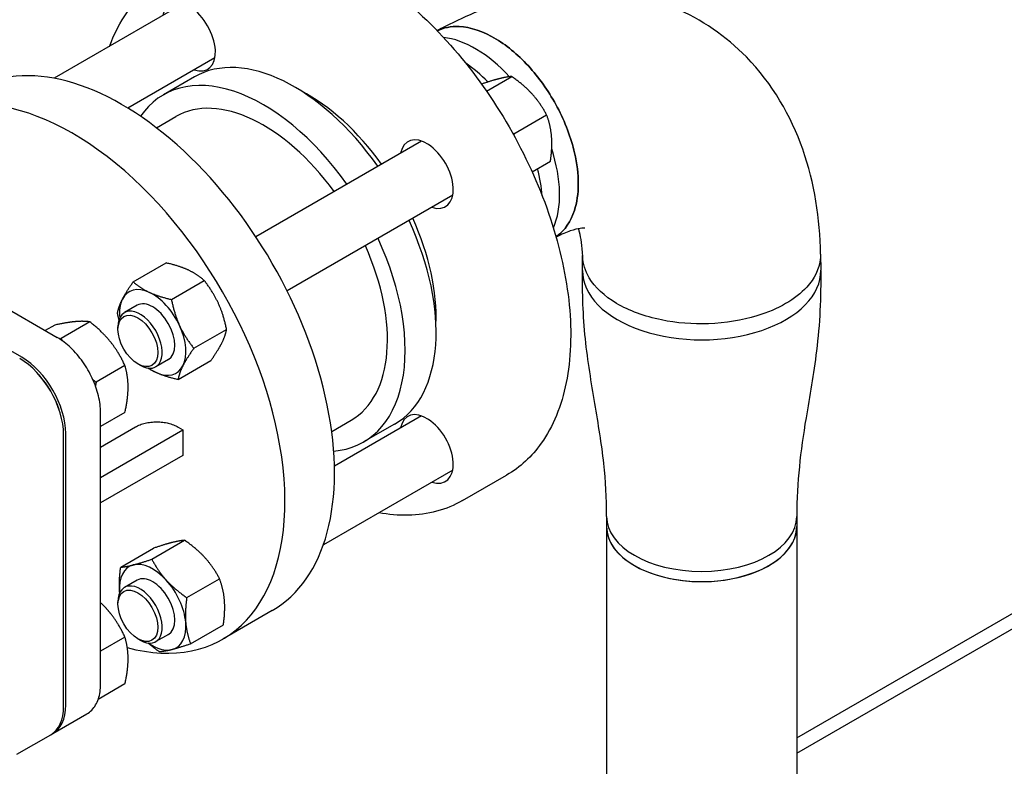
# Model space of a CAD drawing. Header units: inches. Extents: x 17 to 189, y 68 to 193.
# Tile 30 of 43: x 89 to 99, y 160 to 167. Entities that reach past the tile are written whole.
import ezdxf

# ---------------------------------------------------------------- set-up
doc = ezdxf.new("R2010")
doc.units = ezdxf.units.IN
doc.header["$LTSCALE"] = 10.666667
doc.header["$MEASUREMENT"] = 0
doc.layers.get('0').update_dxf_attribs({"lineweight": 25})

msp = doc.modelspace()

# ---------------------------------------------------------------- linework, layer by layer
for p, q in [((96.8605, 159.9795), (119.8421, 173.2479)), ((96.8605, 159.8264), (119.9747, 173.1714)), ((90.7372, 167.3062), (89.4457, 166.5606)), ((91.0497, 166.7649), (90.1809, 166.2634)), ((90.8447, 166.5744), (90.5353, 166.3958)), ((93.7618, 166.4333), (94.0138, 166.5787)), ((90.4662, 166.0672), (90.6603, 166.1793)), ((94.0353, 166.0067), (94.3628, 166.1958)), ((93.1122, 165.935), (91.4585, 164.9802)), ((94.2177, 165.628), (94.4012, 165.7339)), ((93.4247, 165.3937), (91.771, 164.439)), ((87.1293, 165.329), (89.476, 163.9741)), ((89.1219, 163.7771), (86.7752, 165.132)), ((94.7206, 164.6426), (94.7222, 164.7916)), ((97.0975, 164.8053), (97.1005, 164.6456)), ((90.2347, 164.5297), (90.5622, 164.7188)), ((90.6155, 164.3542), (90.943, 164.5432)), ((90.2725, 164.2955), (90.1469, 164.223)), ((89.8017, 164.1301), (89.5138, 163.9639)), ((89.4512, 164.0988), (89.3556, 164.0436)), ((90.0822, 164.0544), (90.0822, 164.08)), ((90.8391, 163.8664), (91.1666, 164.0555)), ((90.2811, 163.71), (90.3032, 163.6972)), ((90.585, 163.7542), (90.4594, 163.6818)), ((90.6819, 163.5542), (91.0094, 163.7433)), ((90.1521, 163.6941), (89.8643, 163.5279)), ((90.1521, 163.2268), (89.9084, 163.0861)), ((89.9084, 160.5155), (89.9084, 163.2252)), ((92.2162, 163.0362), (92.4103, 163.1482)), ((93.1122, 163.1926), (92.2434, 162.691)), ((89.9084, 162.8806), (90.2571, 163.0819)), ((89.9084, 162.5783), (90.731, 163.0532)), ((90.6828, 163.081), (90.731, 163.0532)), ((90.731, 163.0532), (90.731, 162.7981)), ((92.8447, 163.1103), (92.5353, 162.9317)), ((89.5395, 160.295), (89.5395, 163.0047)), ((89.5607, 160.3073), (89.5607, 163.017)), ((90.731, 162.7981), (89.9084, 162.3231)), ((93.4247, 162.6513), (92.1332, 161.9057)), ((93.5215, 162.3464), (93.9634, 162.6015)), ((94.9605, 162.1884), (94.9605, 162.0867)), ((96.8605, 162.1884), (96.8605, 162.0867)), ((94.9605, 162.0867), (94.9605, 159.4307)), ((96.8605, 162.0867), (96.8605, 155.9099)), ((90.4199, 161.7614), (90.7474, 161.9505)), ((90.1093, 161.6825), (90.4368, 161.8716)), ((90.2725, 161.5531), (90.1469, 161.4806)), ((90.7689, 161.3784), (91.0964, 161.5675)), ((90.0822, 161.312), (90.0822, 161.3375)), ((91.6229, 161.2502), (91.1279, 160.9644)), ((90.8073, 160.9166), (91.1348, 161.1056)), ((90.1521, 160.9844), (89.9084, 160.8437)), ((90.2811, 160.9676), (90.3032, 160.9548)), ((90.585, 161.0118), (90.4594, 160.9393)), ((90.1521, 160.5171), (89.8843, 160.3625)), ((89.4322, 160.0231), (89.7707, 160.2186)), ((89.0724, 159.8154), (89.411, 160.0109))]:
    msp.add_line(p, q)
for centre, major_axis, start_param, end_param in [((90.7898, 166.9757), (-0.1875, 0.3248), 2.555907, 6.868871), ((93.6507, 165.885), (0.595, -1.0306), 1.939095, 2.74319), ((93.6507, 165.885), (0.595, -1.0306), 1.939095, 2.74319), ((90.1229, 163.8483), (1.5, -2.5981), 0, 3.141593), ((91.8447, 164.8424), (-1, 1.7321), 4.869282, 6.283185), ((93.4799, 165.7864), (0.595, -1.0306), 1.995475, 2.266672), ((91.5353, 164.6638), (-1, 1.7321), 4.869282, 6.55007), ((89.6279, 163.5625), (1.5, -2.5981), 5.758799, 9.707212), ((91.5353, 164.6638), (-0.875, 1.5155), 4.891923, 6.283185), ((91.9773, 164.9189), (0.9062, -1.5697), 1.744076, 2.406667), ((93.1648, 165.6045), (-0.1875, 0.3248), 2.555907, 6.868871), ((93.6507, 165.885), (0.595, -1.0306), 0.398402, 1.22229), ((93.6507, 165.885), (0.595, -1.0306), 0.398402, 1.22229), ((93.4799, 165.7864), (0.595, -1.0306), 0.874921, 1.131472), ((91.8447, 164.8424), (1, -1.7321), 0, 1.413903), ((91.9773, 164.9189), (0.9062, -1.5697), 0.734926, 1.397517), ((91.5353, 164.6638), (1, -1.7321), 6.0163, 7.697089), ((91.5353, 164.6638), (0.875, -1.5155), 0, 1.391262), ((95.9105, 164.6382), (1.19, 0), 3.135204, 6.29389), ((95.9105, 164.6382), (1.19, 0), 3.135204, 6.29389), ((90.4287, 164.0248), (-0.2344, 0.4059), 5.59823, 6.645428), ((90.4287, 164.0248), (-0.2344, 0.4059), 4.551033, 5.59823), ((90.4287, 164.0248), (-0.2344, 0.4059), 0.362243, 0.905071), ((90.4287, 164.0248), (-0.1563, 0.2706), 3.141593, 6.283185), ((90.3032, 163.9524), (0.1562, -0.2706), 5.497787, 10.210176), ((90.4287, 164.0248), (0.2344, -0.4059), 0.362243, 1.40944), ((89.1006, 163.2581), (-0.3103, 0.5375), 3.926991, 5.497787), ((89.1219, 163.2703), (-0.3103, 0.5375), 3.926991, 5.497787), ((90.4287, 164.0248), (0.2344, -0.4059), 5.378115, 5.59823), ((90.4287, 164.0248), (0.2344, -0.4059), 5.59823, 6.645428), ((89.1219, 163.2703), (-0.2903, 0.5029), 4.360577, 5.064201), ((93.1648, 162.8621), (-0.1875, 0.3248), 2.555907, 6.868871), ((95.9105, 162.1888), (0.95, 0), 3.142832, 6.281946), ((95.9105, 162.1888), (0.95, 0), 3.142832, 6.281946), ((95.9105, 162.0867), (0.95, 0), 3.141593, 6.283185), ((95.9105, 162.0867), (-0.95, 0), 0, 0.785398), ((95.9105, 162.0867), (0.95, 0), 3.926991, 6.283185), ((90.4287, 161.2824), (-0.2344, 0.4059), 6.121829, 7.169027), ((90.4287, 161.2824), (-0.2344, 0.4059), 5.074632, 6.121829), ((90.4287, 161.2824), (-0.1563, 0.2706), 3.141593, 6.283185), ((90.4287, 161.2824), (-0.2344, 0.4059), 4.027434, 5.074632), ((90.3032, 161.21), (0.1562, -0.2706), 5.497787, 10.210176), ((90.4287, 161.2824), (0.2344, -0.4059), 4.027434, 4.046663), ((90.4287, 161.2824), (0.2344, -0.4059), 6.121829, 7.169027), ((90.4287, 161.2824), (0.2344, -0.4059), 5.378115, 6.121829), ((89.1006, 160.5484), (0.3103, -0.5375), 0, 0.785398), ((89.1219, 160.5606), (0.3103, -0.5375), 6.249, 7.068583)]:
    msp.add_ellipse(centre, major_axis=major_axis, ratio=0.57735, start_param=start_param, end_param=end_param)
for centre, major_axis in [((90.2811, 163.9396), (-0.1406, 0.2436)), ((90.2811, 161.1972), (0.1406, -0.2436))]:
    msp.add_ellipse(centre, major_axis=major_axis, ratio=0.57735)
for points, knots in [([(90.9634, 167.7977), (91.1235, 167.8901), (91.3082, 167.9392), (91.7102, 167.9476), (91.9283, 167.9048), (92.3775, 167.7304), (92.6088, 167.5968), (93.0585, 167.2531), (93.2768, 167.0428), (93.6782, 166.5674), (93.8613, 166.3025), (94.1742, 165.7446), (94.3041, 165.4517), (94.4976, 164.8669), (94.5613, 164.575), (94.6152, 164.021), (94.6053, 163.7589), (94.5114, 163.2915), (94.4275, 163.0861), (94.2145, 162.7868), (94.0977, 162.6791), (93.9634, 162.6015)], [1.570796, 1.570796, 1.570796, 1.570796, 1.87813, 1.87813, 2.193897, 2.193897, 2.516768, 2.516768, 2.840197, 2.840197, 3.16303, 3.16303, 3.485636, 3.485636, 3.808536, 3.808536, 4.132027, 4.132027, 4.454478, 4.454478, 4.712389, 4.712389, 4.712389, 4.712389]), ([(89.9985, 166.8797), (90.0444, 167.0073), (90.1037, 167.123), (90.2704, 167.3572), (90.3871, 167.4649), (90.5215, 167.5425)], [7.3998587, 7.3998587, 7.3998587, 7.3998587, 7.5960704, 7.5960704, 7.8539816, 7.8539816, 7.8539816, 7.8539816]), ([(97.0975, 164.8048), (97.0918, 165.16), (97.039, 165.513), (96.8029, 166.185), (96.6187, 166.5066), (96.1559, 166.9792), (95.9092, 167.149), (95.3833, 167.3715), (95.1083, 167.4286), (94.5289, 167.4523), (94.2265, 167.4059), (93.707, 167.2496), (93.4833, 167.1525), (93.2695, 167.0352)], [0.018566, 0.018566, 0.018566, 0.018566, 0.325299, 0.325299, 0.625573, 0.625573, 0.856853, 0.856853, 1.079132, 1.079132, 1.33575, 1.33575, 1.546345, 1.546345, 1.546345, 1.546345]), ([(94.4563, 164.9794), (94.4594, 164.9815), (94.4624, 164.9836), (94.5447, 165.0431), (94.6048, 165.1312), (94.6654, 165.3207), (94.6783, 165.4104), (94.6786, 165.5074), (94.6788, 165.6045), (94.6663, 165.7088), (94.6068, 165.9675), (94.5474, 166.1244), (94.3939, 166.4139), (94.3019, 166.547), (94.0937, 166.7815), (93.9768, 166.8811), (93.7317, 167.0291), (93.6035, 167.0723), (93.408, 167.0808), (93.3343, 167.0662), (93.2699, 167.0347)], [-10.762589, -10.762589, -10.762589, -10.762589, -10.717603, -10.717603, -9.538954, -9.538954, -8.707225, -8.707225, -8.707225, -7.875496, -7.875496, -6.6975, -6.6975, -5.579306, -5.579306, -4.415028, -4.415028, -3.151371, -3.151371, -2.2841, -2.2841, -2.2841, -2.2841]), ([(93.2699, 167.0347), (93.3343, 167.0662), (93.408, 167.0808), (93.6035, 167.0723), (93.7317, 167.0291), (93.9768, 166.8811), (94.0937, 166.7815), (94.3019, 166.547), (94.3939, 166.4139), (94.5474, 166.1244), (94.6068, 165.9675), (94.6663, 165.7088), (94.6788, 165.6045), (94.6786, 165.5074), (94.6783, 165.4104), (94.6654, 165.3207), (94.6048, 165.1312), (94.5447, 165.0431), (94.4624, 164.9836), (94.4594, 164.9815), (94.4563, 164.9794)], [2.2841, 2.2841, 2.2841, 2.2841, 3.151371, 3.151371, 4.415028, 4.415028, 5.579306, 5.579306, 6.6975, 6.6975, 7.875496, 7.875496, 8.707225, 8.707225, 8.707225, 9.538954, 9.538954, 10.717603, 10.717603, 10.762589, 10.762589, 10.762589, 10.762589]), ([(94.7444, 165.0664), (94.7444, 165.0664), (94.7437, 165.0665), (94.7322, 165.067), (94.6828, 165.0658), (94.5585, 165.0236), (94.5105, 165.0037), (94.457, 164.9768)], [1.034322, 1.034322, 1.034322, 1.034322, 1.0766471, 1.0766471, 1.3675432, 1.3675432, 1.5083681, 1.5083681, 1.5083681, 1.5083681]), ([(94.7224, 164.7843), (94.7196, 164.8874), (94.7062, 164.9694), (94.6878, 165.038), (94.6843, 165.0496), (94.6808, 165.0598)], [0.0317439, 0.0317439, 0.0317439, 0.0317439, 0.2614437, 0.2614437, 0.3154327, 0.3154327, 0.3154327, 0.3154327]), ([(97.0975, 164.8048), (97.0978, 164.7887), (97.0971, 164.7725), (97.0851, 164.6593), (97.0385, 164.5635), (96.9044, 164.4167), (96.833, 164.3607), (96.7489, 164.3121), (96.6648, 164.2634), (96.5681, 164.2221), (96.314, 164.1444), (96.1482, 164.1174), (95.8209, 164.1055), (95.6598, 164.1185), (95.3409, 164.1839), (95.1862, 164.2409), (94.939, 164.3868), (94.8451, 164.4746), (94.7467, 164.6387), (94.7247, 164.7114), (94.7225, 164.7843)], [-10.912723, -10.912723, -10.912723, -10.912723, -10.71695, -10.71695, -9.538954, -9.538954, -8.707225, -8.707225, -8.707225, -7.875496, -7.875496, -6.696847, -6.696847, -5.580066, -5.580066, -4.325564, -4.325564, -3.105725, -3.105725, -2.224584, -2.224584, -2.224584, -2.224584]), ([(97.0975, 164.8048), (97.0978, 164.7887), (97.0971, 164.7725), (97.0851, 164.6593), (97.0385, 164.5635), (96.9044, 164.4167), (96.833, 164.3607), (96.7489, 164.3121), (96.6648, 164.2634), (96.5681, 164.2221), (96.314, 164.1444), (96.1482, 164.1174), (95.8209, 164.1055), (95.6598, 164.1185), (95.3409, 164.1839), (95.1862, 164.2409), (94.939, 164.3868), (94.8451, 164.4746), (94.7467, 164.6387), (94.7247, 164.7114), (94.7225, 164.7843)], [-10.912723, -10.912723, -10.912723, -10.912723, -10.716948, -10.716948, -9.538952, -9.538952, -8.707223, -8.707223, -8.707223, -7.875495, -7.875495, -6.696846, -6.696846, -5.580065, -5.580065, -4.325563, -4.325563, -3.105725, -3.105725, -2.224584, -2.224584, -2.224584, -2.224584]), ([(94.9605, 162.1881), (94.9601, 162.3767), (94.9537, 162.5402), (94.9123, 162.9109), (94.8788, 163.1106), (94.8095, 163.5239), (94.7734, 163.7386), (94.7249, 164.1867), (94.7199, 164.4268), (94.7206, 164.6395)], [0, 0, 0, 0, 1.760486, 1.760486, 3.719251, 3.719251, 5.686117, 5.686117, 7.67119, 7.67119, 7.67119, 7.67119]), ([(97.1005, 164.6395), (97.1013, 164.3887), (97.091, 164.103), (97.028, 163.6095), (96.9882, 163.3872), (96.897, 162.8347), (96.8613, 162.537), (96.8605, 162.1881)], [0, 0, 0, 0, 2.340981, 2.340981, 4.412109, 4.412109, 7.668448, 7.668448, 7.668448, 7.668448]), ([(89.9084, 163.2252), (89.9084, 163.2784), (89.9011, 163.3352), (89.8731, 163.4509), (89.8524, 163.5098), (89.7995, 163.6244), (89.7673, 163.6801), (89.6945, 163.7833), (89.6538, 163.8307), (89.5676, 163.9128), (89.5221, 163.9475), (89.476, 163.9741)], [3.141593, 3.141593, 3.141593, 3.141593, 3.455752, 3.455752, 3.769911, 3.769911, 4.08407, 4.08407, 4.39823, 4.39823, 4.712389, 4.712389, 4.712389, 4.712389]), ([(90.2571, 163.0819), (90.2702, 163.0894), (90.2857, 163.0969), (90.3193, 163.1098), (90.3373, 163.1153), (90.3716, 163.1234), (90.3911, 163.1269), (90.4308, 163.1314), (90.4511, 163.1324), (90.4883, 163.1323), (90.5086, 163.1312), (90.5483, 163.1265), (90.5678, 163.123), (90.6021, 163.1147), (90.6202, 163.1093), (90.654, 163.0962), (90.6696, 163.0886), (90.6828, 163.081)], [2.26336, 2.26336, 2.26336, 2.26336, 2.404327, 2.404327, 2.545293, 2.545293, 2.68687, 2.68687, 2.828447, 2.828447, 2.970104, 2.970104, 3.11176, 3.11176, 3.253674, 3.253674, 3.395588, 3.395588, 3.395588, 3.395588]), ([(93.5215, 162.3464), (93.3614, 162.2539), (93.1767, 162.2048), (92.8837, 162.1987), (92.7858, 162.2068), (92.686, 162.2248)], [4.712389, 4.712389, 4.712389, 4.712389, 5.0197223, 5.0197223, 5.1665119, 5.1665119, 5.1665119, 5.1665119]), ([(89.7707, 160.2186), (89.7886, 160.2289), (89.8051, 160.2417), (89.8345, 160.2715), (89.8475, 160.2885), (89.8697, 160.3261), (89.879, 160.3466), (89.8938, 160.3906), (89.8993, 160.414), (89.9066, 160.4631), (89.9084, 160.4889), (89.9084, 160.5155)], [2.3561945, 2.3561945, 2.3561945, 2.3561945, 2.5132741, 2.5132741, 2.6703538, 2.6703538, 2.8274334, 2.8274334, 2.984513, 2.984513, 3.1415927, 3.1415927, 3.1415927, 3.1415927])]:
    msp.add_open_spline(points, degree=3, knots=knots)
for points, weights in [([(94.0138, 166.5787), (93.9602, 166.5747), (93.8881, 166.5564)], [1.10906450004, 1.0930923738, 1]), ([(94.2179, 166.4044), (94.1369, 166.4932), (94.0138, 166.5787)], [1, 1.0930923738, 1.10906450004]), ([(93.8881, 166.5564), (93.8189, 166.5388), (93.7127, 166.503)], [1, 1.08910088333, 1.10755305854]), ([(94.3628, 166.1958), (94.2989, 166.3155), (94.2179, 166.4044)], [1.10906450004, 1.0930923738, 1]), ([(94.4116, 165.9819), (94.4027, 166.0891), (94.3628, 166.1958)], [1, 1.0930923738, 1.10906450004]), ([(94.0219, 166.0161), (94.0285, 166.0114), (94.0353, 166.0067)], [1.10703998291, 1.10817250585, 1.10906450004]), ([(94.0353, 166.0067), (94.0345, 166.0007), (94.0337, 165.9949)], [1.10906450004, 1.10837791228, 1.10754881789]), ([(94.4012, 165.7339), (94.4205, 165.8748), (94.4116, 165.9819)], [1.10906450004, 1.0930923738, 1]), ([(90.7822, 164.6481), (90.6938, 164.6888), (90.5622, 164.7188)], [1, 1.0930923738, 1.10906450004]), ([(90.943, 164.5432), (90.8705, 164.6074), (90.7822, 164.6481)], [1.10906450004, 1.0930923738, 1]), ([(90.1265, 164.3565), (90.163, 164.429), (90.2347, 164.5297)], [1, 1.0930923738, 1.10906450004]), ([(90.2347, 164.5297), (90.3071, 164.4656), (90.3955, 164.4248)], [1.10906450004, 1.0930923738, 1]), ([(91.0844, 164.3165), (91.0325, 164.4296), (90.943, 164.5432)], [1, 1.0930923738, 1.10906450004]), ([(90.3955, 164.4248), (90.4838, 164.3841), (90.6155, 164.3542)], [1, 1.0930923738, 1.10906450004]), ([(90.0775, 164.2175), (90.09, 164.2841), (90.1265, 164.3565)], [1.10906450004, 1.0930923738, 1]), ([(90.6155, 164.3542), (90.6458, 164.2064), (90.6977, 164.0932)], [1.10906450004, 1.0930923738, 1]), ([(91.1666, 164.0555), (91.1363, 164.2033), (91.0844, 164.3165)], [1.10906450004, 1.0930923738, 1]), ([(90.0926, 164.1512), (90.0846, 164.183), (90.0775, 164.2175)], [1.09723237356, 1.10529554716, 1.10906450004]), ([(89.6577, 164.1326), (89.5764, 164.1253), (89.4512, 164.0988)], [1.93481454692, 1.93481454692, 1.79590111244]), ([(89.8017, 164.1301), (89.7391, 164.1398), (89.6577, 164.1326)], [1.79590111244, 1.93481454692, 1.93481454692]), ([(90.0082, 163.9302), (89.9269, 164.0314), (89.8017, 164.1301)], [1.93481454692, 1.93481454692, 1.79590111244]), ([(90.6977, 164.0932), (90.7496, 163.98), (90.8391, 163.8664)], [1, 1.0930923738, 1.10906450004]), ([(91.1176, 163.9165), (91.1541, 163.9889), (91.1666, 164.0555)], [1, 1.0930923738, 1.10906450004]), ([(89.4982, 163.9607), (89.5059, 163.9623), (89.5138, 163.9639)], [1.81181493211, 1.80409997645, 1.79590111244]), ([(89.5138, 163.9639), (89.5185, 163.9538), (89.5233, 163.9439)], [1.79590111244, 1.80567784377, 1.81476648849]), ([(90.1521, 163.6941), (90.0895, 163.829), (90.0082, 163.9302)], [1.79590111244, 1.93481454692, 1.93481454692]), ([(91.0094, 163.7433), (91.0812, 163.844), (91.1176, 163.9165)], [1.10906450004, 1.0930923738, 1]), ([(90.8391, 163.8664), (90.7674, 163.7656), (90.7309, 163.6932)], [1.10906450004, 1.0930923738, 1]), ([(90.1834, 163.4785), (90.1834, 163.587), (90.1521, 163.6941)], [1.93481454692, 1.93481454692, 1.79590111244]), ([(90.4619, 163.6249), (90.4194, 163.6445), (90.3818, 163.6685)], [1, 1.04280309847, 1.06930233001]), ([(90.6819, 163.5542), (90.5503, 163.5841), (90.4619, 163.6249)], [1.10906450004, 1.0930923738, 1]), ([(90.7309, 163.6932), (90.6945, 163.6207), (90.6819, 163.5542)], [1, 1.0930923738, 1.10906450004]), ([(89.8318, 163.5541), (89.8475, 163.5411), (89.8643, 163.5279)], [1.82852587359, 1.81330354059, 1.79590111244]), ([(89.8643, 163.5279), (89.8603, 163.5097), (89.8569, 163.4924)], [1.79590111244, 1.81241216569, 1.82696073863]), ([(90.1521, 163.2268), (90.1834, 163.3701), (90.1834, 163.4785)], [1.79590111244, 1.93481454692, 1.93481454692]), ([(90.7474, 161.9505), (90.6938, 161.9464), (90.6217, 161.9281)], [1.10906450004, 1.0930923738, 1]), ([(90.9515, 161.7761), (90.8705, 161.865), (90.7474, 161.9505)], [1, 1.0930923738, 1.10906450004]), ([(90.6217, 161.9281), (90.5497, 161.9098), (90.4368, 161.8716)], [1, 1.0930923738, 1.10906450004]), ([(90.235, 161.7049), (90.3071, 161.7232), (90.4199, 161.7614)], [1, 1.0930923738, 1.10906450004]), ([(90.4199, 161.7614), (90.4838, 161.6417), (90.5648, 161.5528)], [1.10906450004, 1.0930923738, 1]), ([(91.0964, 161.5675), (91.0325, 161.6872), (90.9515, 161.7761)], [1.10906450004, 1.0930923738, 1]), ([(90.0989, 161.4345), (90.09, 161.5416), (90.1093, 161.6825)], [1, 1.0930923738, 1.10906450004]), ([(90.1093, 161.6825), (90.163, 161.6865), (90.235, 161.7049)], [1.10906450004, 1.0930923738, 1]), ([(90.5648, 161.5528), (90.6458, 161.464), (90.7689, 161.3784)], [1, 1.0930923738, 1.10906450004]), ([(91.1452, 161.3537), (91.1363, 161.4609), (91.0964, 161.5675)], [1, 1.0930923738, 1.10906450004]), ([(90.0996, 161.4267), (90.0992, 161.4306), (90.0989, 161.4345)], [1.00611349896, 1.00309949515, 1]), ([(90.7689, 161.3784), (90.7496, 161.2376), (90.7585, 161.1304)], [1.10906450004, 1.0930923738, 1]), ([(91.1348, 161.1056), (91.1541, 161.2465), (91.1452, 161.3537)], [1.10906450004, 1.0930923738, 1]), ([(90.0082, 161.2205), (89.9637, 161.2758), (89.9084, 161.3285)], [1.93481454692, 1.93481454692, 1.89326255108]), ([(90.1521, 160.9844), (90.0895, 161.1193), (90.0082, 161.2205)], [1.79590111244, 1.93481454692, 1.93481454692]), ([(90.7585, 161.1304), (90.7674, 161.0232), (90.8073, 160.9166)], [1, 1.0930923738, 1.10906450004]), ([(90.1834, 160.7688), (90.1834, 160.8773), (90.1521, 160.9844)], [1.93481454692, 1.93481454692, 1.79590111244]), ([(90.4967, 160.8377), (90.4324, 160.8823), (90.3814, 160.9262)], [1.10906450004, 1.10066808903, 1.07095937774]), ([(90.6224, 160.86), (90.5503, 160.8417), (90.4967, 160.8377)], [1, 1.0930923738, 1.10906450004]), ([(90.8073, 160.9166), (90.6945, 160.8783), (90.6224, 160.86)], [1.10906450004, 1.0930923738, 1]), ([(90.1521, 160.5171), (90.1834, 160.6604), (90.1834, 160.7688)], [1.79590111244, 1.93481454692, 1.93481454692])]:
    msp.add_rational_spline(points, weights, degree=2)

doc.saveas('drawing.dxf')
